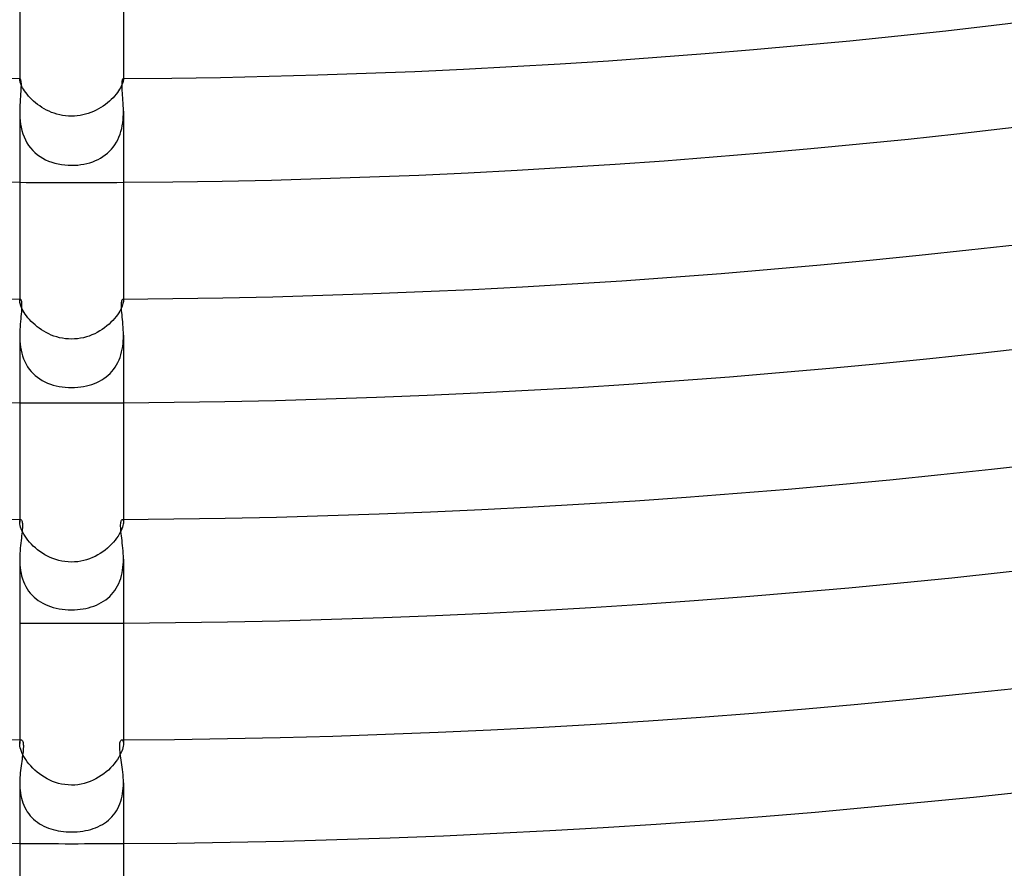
# Model space of a CAD drawing. Header units: millimetres. Extents: x -485 to 485, y -485 to 485.
# Tile 21 of 110: x -2 to 36, y -338 to -305. Entities that reach past the tile are written whole.
import ezdxf

# ---------------------------------------------------------------- set-up
doc = ezdxf.new("R2010")
doc.units = ezdxf.units.MM
doc.layers.add('HIDDEN', color=7, linetype='Continuous')
doc.layers.add('THICK', color=7, linetype='Continuous')

msp = doc.modelspace()

# ---------------------------------------------------------------- linework, layer by layer
at = {"layer": 'HIDDEN'}
for p, q in [((-2, -307.494), (-2, -307.525)), ((-2, -307.515), (-1.999, -307.508)), ((-2, -307.525), (-2, -307.515)), ((-1.999, -307.547), (-2, -307.525)), ((-1.999, -307.508), (-1.997, -307.501)), ((-1.995, -307.575), (-1.999, -307.547)), ((-1.997, -307.501), (-1.995, -307.497)), ((-1.995, -307.497), (-1.993, -307.494)), ((-1.987, -307.608), (-1.995, -307.575)), ((-1.993, -307.494), (-1.99, -307.494)), ((1.995, -307.574), (1.988, -307.607)), ((1.99, -307.494), (1.993, -307.494)), ((1.993, -307.494), (1.995, -307.497)), ((1.995, -307.497), (1.997, -307.501)), ((1.999, -307.547), (1.995, -307.574)), ((1.997, -307.501), (1.999, -307.508)), ((1.999, -307.508), (2, -307.516)), ((2, -307.525), (1.999, -307.547)), ((2, -307.493), (2, -307.525)), ((2, -307.516), (2, -307.525)), ((-1.976, -307.647), (-1.987, -307.608)), ((-1.961, -307.69), (-1.976, -307.647)), ((-1.942, -307.739), (-1.961, -307.69)), ((-1.917, -307.792), (-1.942, -307.739)), ((-1.887, -307.848), (-1.917, -307.792)), ((-1.853, -307.907), (-1.887, -307.848)), ((-1.813, -307.97), (-1.853, -307.907)), ((-1.767, -308.034), (-1.813, -307.97)), ((1.814, -307.967), (1.769, -308.032)), ((1.854, -307.905), (1.814, -307.967)), ((1.889, -307.845), (1.854, -307.905)), ((1.918, -307.789), (1.889, -307.845)), ((1.943, -307.736), (1.918, -307.789)), ((1.962, -307.688), (1.943, -307.736)), ((1.977, -307.645), (1.962, -307.688)), ((1.988, -307.607), (1.977, -307.645)), ((-1.716, -308.1), (-1.767, -308.034)), ((-1.66, -308.167), (-1.716, -308.1)), ((-1.6, -308.234), (-1.66, -308.167)), ((-1.534, -308.3), (-1.6, -308.234)), ((-1.464, -308.365), (-1.534, -308.3)), ((1.534, -308.3), (1.462, -308.366)), ((1.601, -308.233), (1.534, -308.3)), ((1.662, -308.165), (1.601, -308.233)), ((1.719, -308.098), (1.662, -308.165)), ((1.769, -308.032), (1.719, -308.098)), ((-1.389, -308.429), (-1.464, -308.365)), ((-1.31, -308.491), (-1.389, -308.429)), ((-1.228, -308.55), (-1.31, -308.491)), ((-1.142, -308.606), (-1.228, -308.55)), ((-1.053, -308.659), (-1.142, -308.606)), ((-0.96, -308.708), (-1.053, -308.659)), ((-0.865, -308.754), (-0.96, -308.708)), ((0.948, -308.715), (0.85, -308.76)), ((1.042, -308.665), (0.948, -308.715)), ((1.134, -308.611), (1.042, -308.665)), ((1.222, -308.554), (1.134, -308.611)), ((1.306, -308.494), (1.222, -308.554)), ((1.387, -308.431), (1.306, -308.494)), ((1.462, -308.366), (1.387, -308.431)), ((-2, -308.755), (-1.998, -308.875)), ((-1.998, -308.875), (-1.992, -308.998)), ((-1.992, -308.998), (-1.982, -309.122)), ((-0.768, -308.795), (-0.865, -308.754)), ((-0.667, -308.832), (-0.768, -308.795)), ((-0.563, -308.864), (-0.667, -308.832)), ((-0.456, -308.891), (-0.563, -308.864)), ((-0.346, -308.913), (-0.456, -308.891)), ((-0.233, -308.93), (-0.346, -308.913)), ((-0.118, -308.94), (-0.233, -308.93)), ((0, -308.943), (-0.118, -308.94)), ((0.11, -308.94), (0, -308.943)), ((0.22, -308.931), (0.11, -308.94)), ((0.328, -308.916), (0.22, -308.931)), ((0.436, -308.896), (0.328, -308.916)), ((0.542, -308.87), (0.436, -308.896)), ((0.647, -308.838), (0.542, -308.87)), ((0.75, -308.802), (0.647, -308.838)), ((0.85, -308.76), (0.75, -308.802)), ((1.973, -309.197), (1.986, -309.084)), ((1.986, -309.084), (1.994, -308.973)), ((1.994, -308.973), (1.999, -308.862)), ((1.999, -308.862), (2, -308.754)), ((-1.982, -309.122), (-1.966, -309.247)), ((-1.966, -309.247), (-1.943, -309.373)), ((-1.943, -309.373), (-1.914, -309.497)), ((1.904, -309.533), (1.933, -309.422)), ((1.933, -309.422), (1.955, -309.31)), ((1.955, -309.31), (1.973, -309.197)), ((-1.914, -309.497), (-1.877, -309.62)), ((-1.877, -309.62), (-1.833, -309.739)), ((-1.833, -309.739), (-1.781, -309.856)), ((-1.781, -309.856), (-1.722, -309.966)), ((1.732, -309.949), (1.784, -309.851)), ((1.784, -309.851), (1.83, -309.748)), ((1.83, -309.748), (1.87, -309.642)), ((1.87, -309.642), (1.904, -309.533)), ((-1.722, -309.966), (-1.655, -310.071)), ((-1.655, -310.071), (-1.581, -310.17)), ((-1.581, -310.17), (-1.499, -310.263)), ((1.465, -310.298), (1.539, -310.219)), ((1.539, -310.219), (1.609, -310.134)), ((1.609, -310.134), (1.674, -310.044)), ((1.674, -310.044), (1.732, -309.949)), ((-1.499, -310.263), (-1.41, -310.35)), ((-1.41, -310.35), (-1.316, -310.429)), ((-1.316, -310.429), (-1.215, -310.501)), ((-1.215, -310.501), (-1.11, -310.565)), ((-1.11, -310.565), (-0.999, -310.623)), ((-0.999, -310.623), (-0.884, -310.674)), ((0.921, -310.658), (1.023, -310.612)), ((1.023, -310.612), (1.12, -310.56)), ((1.12, -310.56), (1.212, -310.503)), ((1.212, -310.503), (1.301, -310.44)), ((1.301, -310.44), (1.385, -310.372)), ((1.385, -310.372), (1.465, -310.298)), ((-0.884, -310.674), (-0.766, -310.717)), ((-0.766, -310.717), (-0.644, -310.754)), ((-0.644, -310.754), (-0.519, -310.784)), ((-0.519, -310.784), (-0.391, -310.807)), ((-0.391, -310.807), (-0.262, -310.824)), ((-0.262, -310.824), (-0.131, -310.833)), ((-0.131, -310.833), (0, -310.837)), ((0, -310.837), (0.121, -310.834)), ((0.121, -310.834), (0.241, -310.826)), ((0.241, -310.826), (0.361, -310.811)), ((0.361, -310.811), (0.479, -310.792)), ((0.479, -310.792), (0.595, -310.766)), ((0.595, -310.766), (0.707, -310.736)), ((0.707, -310.736), (0.816, -310.7)), ((0.816, -310.7), (0.921, -310.658)), ((-2, -315.994), (-2, -316.057)), ((-2, -316.056), (-1.999, -316.037)), ((-1.999, -316.087), (-2, -316.056)), ((-1.999, -316.037), (-1.997, -316.022)), ((-1.994, -316.123), (-1.999, -316.087)), ((-1.997, -316.022), (-1.994, -316.01)), ((-1.994, -316.01), (-1.989, -316.001)), ((-1.985, -316.165), (-1.994, -316.123)), ((-1.989, -316.001), (-1.984, -315.996)), ((-1.972, -316.212), (-1.985, -316.165)), ((-1.984, -315.996), (-1.978, -315.994)), ((-1.954, -316.264), (-1.972, -316.212)), ((-1.931, -316.32), (-1.954, -316.264)), ((-1.903, -316.38), (-1.931, -316.32)), ((1.928, -316.328), (1.898, -316.392)), ((1.952, -316.27), (1.928, -316.328)), ((1.97, -316.216), (1.952, -316.27)), ((1.984, -316.168), (1.97, -316.216)), ((1.978, -315.994), (1.984, -315.996)), ((1.984, -315.996), (1.989, -316.001)), ((1.993, -316.124), (1.984, -316.168)), ((1.989, -316.001), (1.994, -316.01)), ((1.998, -316.087), (1.993, -316.124)), ((1.994, -316.01), (1.997, -316.022)), ((1.997, -316.022), (1.999, -316.037)), ((2, -316.056), (1.998, -316.087)), ((1.999, -316.037), (2, -316.056)), ((2, -315.994), (2, -316.057)), ((-1.87, -316.444), (-1.903, -316.38)), ((-1.831, -316.51), (-1.87, -316.444)), ((-1.786, -316.579), (-1.831, -316.51)), ((-1.736, -316.649), (-1.786, -316.579)), ((-1.68, -316.719), (-1.736, -316.649)), ((1.718, -316.671), (1.658, -316.745)), ((1.772, -316.598), (1.718, -316.671)), ((1.82, -316.527), (1.772, -316.598)), ((1.862, -316.458), (1.82, -316.527)), ((1.898, -316.392), (1.862, -316.458)), ((-1.619, -316.79), (-1.68, -316.719)), ((-1.554, -316.86), (-1.619, -316.79)), ((-1.483, -316.929), (-1.554, -316.86)), ((-1.408, -316.996), (-1.483, -316.929)), ((-1.329, -317.062), (-1.408, -316.996)), ((-1.245, -317.124), (-1.329, -317.062)), ((1.363, -317.034), (1.277, -317.101)), ((1.445, -316.964), (1.363, -317.034)), ((1.521, -316.892), (1.445, -316.964)), ((1.592, -316.819), (1.521, -316.892)), ((1.658, -316.745), (1.592, -316.819)), ((-2, -317.393), (-1.998, -317.505)), ((-1.158, -317.183), (-1.245, -317.124)), ((-1.068, -317.239), (-1.158, -317.183)), ((-0.975, -317.291), (-1.068, -317.239)), ((-0.879, -317.339), (-0.975, -317.291)), ((-0.78, -317.383), (-0.879, -317.339)), ((-0.679, -317.422), (-0.78, -317.383)), ((-0.573, -317.456), (-0.679, -317.422)), ((-0.465, -317.485), (-0.573, -317.456)), ((0.571, -317.457), (0.459, -317.486)), ((0.681, -317.421), (0.571, -317.457)), ((0.788, -317.38), (0.681, -317.421)), ((0.893, -317.333), (0.788, -317.38)), ((0.994, -317.281), (0.893, -317.333)), ((1.092, -317.225), (0.994, -317.281)), ((1.186, -317.165), (1.092, -317.225)), ((1.277, -317.101), (1.186, -317.165)), ((1.998, -317.499), (2, -317.392)), ((-1.998, -317.505), (-1.993, -317.619)), ((-1.993, -317.619), (-1.983, -317.734)), ((-1.983, -317.734), (-1.968, -317.849)), ((-1.968, -317.849), (-1.948, -317.964)), ((-0.353, -317.508), (-0.465, -317.485)), ((-0.238, -317.526), (-0.353, -317.508)), ((-0.12, -317.536), (-0.238, -317.526)), ((0, -317.54), (-0.12, -317.536)), ((0.116, -317.536), (0, -317.54)), ((0.232, -317.526), (0.116, -317.536)), ((0.346, -317.509), (0.232, -317.526)), ((0.459, -317.486), (0.346, -317.509)), ((1.954, -317.93), (1.972, -317.822)), ((1.972, -317.822), (1.985, -317.714)), ((1.985, -317.714), (1.994, -317.606)), ((1.994, -317.606), (1.998, -317.499)), ((-1.948, -317.964), (-1.922, -318.078)), ((-1.922, -318.078), (-1.889, -318.19)), ((-1.889, -318.19), (-1.85, -318.3)), ((1.871, -318.245), (1.904, -318.142)), ((1.904, -318.142), (1.932, -318.037)), ((1.932, -318.037), (1.954, -317.93)), ((-1.85, -318.3), (-1.805, -318.406)), ((-1.805, -318.406), (-1.753, -318.508)), ((-1.753, -318.508), (-1.696, -318.605)), ((-1.696, -318.605), (-1.631, -318.698)), ((1.682, -318.626), (1.737, -318.537)), ((1.737, -318.537), (1.787, -318.443)), ((1.787, -318.443), (1.832, -318.346)), ((1.832, -318.346), (1.871, -318.245)), ((-1.631, -318.698), (-1.56, -318.786)), ((-1.56, -318.786), (-1.484, -318.868)), ((-1.484, -318.868), (-1.402, -318.944)), ((-1.402, -318.944), (-1.315, -319.014)), ((1.332, -319.001), (1.411, -318.936)), ((1.411, -318.936), (1.486, -318.865)), ((1.486, -318.865), (1.556, -318.79)), ((1.556, -318.79), (1.622, -318.71)), ((1.622, -318.71), (1.682, -318.626)), ((-1.315, -319.014), (-1.223, -319.079)), ((-1.223, -319.079), (-1.127, -319.137)), ((-1.127, -319.137), (-1.026, -319.19)), ((-1.026, -319.19), (-0.923, -319.236)), ((-0.923, -319.236), (-0.815, -319.277)), ((-0.815, -319.277), (-0.705, -319.313)), ((-0.705, -319.313), (-0.591, -319.342)), ((-0.591, -319.342), (-0.476, -319.367)), ((-0.476, -319.367), (-0.359, -319.386)), ((0.354, -319.386), (0.467, -319.368)), ((0.467, -319.368), (0.576, -319.346)), ((0.576, -319.346), (0.683, -319.319)), ((0.683, -319.319), (0.786, -319.287)), ((0.786, -319.287), (0.885, -319.251)), ((0.885, -319.251), (0.981, -319.211)), ((0.981, -319.211), (1.073, -319.166)), ((1.073, -319.166), (1.163, -319.116)), ((1.163, -319.116), (1.25, -319.061)), ((1.25, -319.061), (1.332, -319.001)), ((-0.359, -319.386), (-0.24, -319.399)), ((-0.24, -319.399), (-0.12, -319.407)), ((-0.12, -319.407), (0, -319.41)), ((0, -319.41), (0.12, -319.407)), ((0.12, -319.407), (0.238, -319.399)), ((0.238, -319.399), (0.354, -319.386)), ((-2, -324.494), (-2, -324.595)), ((-2, -324.595), (-1.999, -324.564)), ((-1.998, -324.635), (-2, -324.595)), ((-1.999, -324.564), (-1.995, -324.539)), ((-1.992, -324.681), (-1.998, -324.635)), ((-1.995, -324.539), (-1.988, -324.52)), ((-1.981, -324.733), (-1.992, -324.681)), ((-1.988, -324.52), (-1.98, -324.505)), ((-1.98, -324.505), (-1.971, -324.497)), ((-1.971, -324.497), (-1.961, -324.494)), ((1.961, -324.494), (1.971, -324.497)), ((1.971, -324.497), (1.98, -324.505)), ((1.98, -324.505), (1.988, -324.519)), ((1.992, -324.681), (1.981, -324.732)), ((1.988, -324.519), (1.995, -324.539)), ((1.998, -324.635), (1.992, -324.681)), ((1.995, -324.539), (1.999, -324.564)), ((2, -324.595), (1.998, -324.635)), ((1.999, -324.564), (2, -324.595)), ((2, -324.494), (2, -324.595)), ((-1.965, -324.79), (-1.981, -324.733)), ((-1.943, -324.852), (-1.965, -324.79)), ((-1.915, -324.919), (-1.943, -324.852)), ((-1.881, -324.989), (-1.915, -324.919)), ((-1.841, -325.062), (-1.881, -324.989)), ((-1.795, -325.138), (-1.841, -325.062)), ((1.84, -325.064), (1.793, -325.14)), ((1.881, -324.99), (1.84, -325.064)), ((1.915, -324.919), (1.881, -324.99)), ((1.943, -324.852), (1.915, -324.919)), ((1.965, -324.79), (1.943, -324.852)), ((1.981, -324.732), (1.965, -324.79)), ((-1.742, -325.215), (-1.795, -325.138)), ((-1.683, -325.293), (-1.742, -325.215)), ((-1.619, -325.37), (-1.683, -325.293)), ((-1.549, -325.446), (-1.619, -325.37)), ((-1.474, -325.521), (-1.549, -325.446)), ((1.614, -325.375), (1.543, -325.453)), ((1.68, -325.297), (1.614, -325.375)), ((1.74, -325.218), (1.68, -325.297)), ((1.793, -325.14), (1.74, -325.218)), ((-1.393, -325.594), (-1.474, -325.521)), ((-1.308, -325.665), (-1.393, -325.594)), ((-1.219, -325.732), (-1.308, -325.665)), ((-1.126, -325.795), (-1.219, -325.732)), ((-1.029, -325.854), (-1.126, -325.795)), ((1.11, -325.805), (1.011, -325.865)), ((1.206, -325.741), (1.11, -325.805)), ((1.297, -325.674), (1.206, -325.741)), ((1.384, -325.603), (1.297, -325.674)), ((1.466, -325.529), (1.384, -325.603)), ((1.543, -325.453), (1.466, -325.529)), ((-2, -326.023), (-1.998, -326.131)), ((-1.998, -326.131), (-1.993, -326.24)), ((-0.929, -325.909), (-1.029, -325.854)), ((-0.825, -325.959), (-0.929, -325.909)), ((-0.719, -326.003), (-0.825, -325.959)), ((-0.609, -326.042), (-0.719, -326.003)), ((-0.495, -326.075), (-0.609, -326.042)), ((-0.376, -326.103), (-0.495, -326.075)), ((-0.254, -326.123), (-0.376, -326.103)), ((-0.129, -326.135), (-0.254, -326.123)), ((0, -326.139), (-0.129, -326.135)), ((0.118, -326.136), (0, -326.139)), ((0.236, -326.125), (0.118, -326.136)), ((0.352, -326.107), (0.236, -326.125)), ((0.468, -326.082), (0.352, -326.107)), ((0.581, -326.051), (0.468, -326.082)), ((0.693, -326.013), (0.581, -326.051)), ((0.802, -325.969), (0.693, -326.013)), ((0.908, -325.919), (0.802, -325.969)), ((1.011, -325.865), (0.908, -325.919)), ((1.993, -326.236), (1.998, -326.129)), ((1.998, -326.129), (2, -326.023)), ((-1.993, -326.24), (-1.983, -326.349)), ((-1.983, -326.349), (-1.969, -326.459)), ((-1.969, -326.459), (-1.949, -326.567)), ((-1.949, -326.567), (-1.924, -326.675)), ((1.927, -326.663), (1.951, -326.558)), ((1.951, -326.558), (1.97, -326.451)), ((1.97, -326.451), (1.984, -326.344)), ((1.984, -326.344), (1.993, -326.236)), ((-1.924, -326.675), (-1.894, -326.78)), ((-1.894, -326.78), (-1.857, -326.883)), ((-1.857, -326.883), (-1.815, -326.982)), ((1.778, -327.058), (1.823, -326.965)), ((1.823, -326.965), (1.863, -326.867)), ((1.863, -326.867), (1.898, -326.767)), ((1.898, -326.767), (1.927, -326.663)), ((-1.815, -326.982), (-1.768, -327.078)), ((-1.768, -327.078), (-1.714, -327.17)), ((-1.714, -327.17), (-1.654, -327.257)), ((-1.654, -327.257), (-1.59, -327.34)), ((-1.59, -327.34), (-1.52, -327.417)), ((1.543, -327.393), (1.609, -327.317)), ((1.609, -327.317), (1.67, -327.235)), ((1.67, -327.235), (1.727, -327.149)), ((1.727, -327.149), (1.778, -327.058)), ((-1.52, -327.417), (-1.446, -327.49)), ((-1.446, -327.49), (-1.366, -327.557)), ((-1.366, -327.557), (-1.283, -327.62)), ((-1.283, -327.62), (-1.195, -327.676)), ((-1.195, -327.676), (-1.104, -327.728)), ((1.057, -327.752), (1.148, -327.704)), ((1.148, -327.704), (1.235, -327.652)), ((1.235, -327.652), (1.318, -327.594)), ((1.318, -327.594), (1.397, -327.532)), ((1.397, -327.532), (1.472, -327.465)), ((1.472, -327.465), (1.543, -327.393)), ((-1.104, -327.728), (-1.01, -327.775)), ((-1.01, -327.775), (-0.912, -327.817)), ((-0.912, -327.817), (-0.811, -327.853)), ((-0.811, -327.853), (-0.706, -327.886)), ((-0.706, -327.886), (-0.597, -327.914)), ((-0.597, -327.914), (-0.484, -327.937)), ((-0.484, -327.937), (-0.368, -327.955)), ((-0.368, -327.955), (-0.248, -327.969)), ((-0.248, -327.969), (-0.125, -327.977)), ((-0.125, -327.977), (0, -327.98)), ((0, -327.98), (0.112, -327.978)), ((0.112, -327.978), (0.224, -327.971)), ((0.224, -327.971), (0.334, -327.96)), ((0.334, -327.96), (0.444, -327.944)), ((0.444, -327.944), (0.552, -327.924)), ((0.552, -327.924), (0.659, -327.898)), ((0.659, -327.898), (0.763, -327.869)), ((0.763, -327.869), (0.864, -327.835)), ((0.864, -327.835), (0.962, -327.796)), ((0.962, -327.796), (1.057, -327.752)), ((-2, -332.994), (-2, -333.14)), ((-1.991, -333.059), (-1.981, -333.031)), ((-1.981, -333.031), (-1.969, -333.011)), ((-1.969, -333.011), (-1.954, -332.998)), ((-1.954, -332.998), (-1.939, -332.994)), ((1.939, -332.994), (1.954, -332.998)), ((1.954, -332.998), (1.969, -333.01)), ((1.969, -333.01), (1.981, -333.031)), ((1.981, -333.031), (1.991, -333.059)), ((2, -332.994), (2, -333.139)), ((-2, -333.139), (-1.998, -333.095)), ((-1.998, -333.188), (-2, -333.139)), ((-1.998, -333.095), (-1.991, -333.059)), ((-1.99, -333.243), (-1.998, -333.188)), ((-1.978, -333.303), (-1.99, -333.243)), ((-1.959, -333.37), (-1.978, -333.303)), ((-1.933, -333.441), (-1.959, -333.37)), ((1.96, -333.364), (1.936, -333.434)), ((1.979, -333.299), (1.96, -333.364)), ((1.991, -333.24), (1.979, -333.299)), ((1.991, -333.059), (1.998, -333.095)), ((1.998, -333.186), (1.991, -333.24)), ((1.998, -333.095), (2, -333.139)), ((2, -333.139), (1.998, -333.186)), ((-1.902, -333.516), (-1.933, -333.441)), ((-1.863, -333.594), (-1.902, -333.516)), ((-1.818, -333.674), (-1.863, -333.594)), ((-1.766, -333.757), (-1.818, -333.674)), ((-1.708, -333.84), (-1.766, -333.757)), ((1.771, -333.749), (1.713, -333.832)), ((1.823, -333.666), (1.771, -333.749)), ((1.867, -333.586), (1.823, -333.666)), ((1.905, -333.509), (1.867, -333.586)), ((1.936, -333.434), (1.905, -333.509)), ((-1.643, -333.922), (-1.708, -333.84)), ((-1.573, -334.004), (-1.643, -333.922)), ((-1.498, -334.083), (-1.573, -334.004)), ((-1.417, -334.161), (-1.498, -334.083)), ((-1.331, -334.236), (-1.417, -334.161)), ((1.419, -334.159), (1.332, -334.235)), ((1.502, -334.079), (1.419, -334.159)), ((1.578, -333.998), (1.502, -334.079)), ((1.649, -333.915), (1.578, -333.998)), ((1.713, -333.832), (1.649, -333.915)), ((-1.24, -334.307), (-1.331, -334.236)), ((-1.146, -334.375), (-1.24, -334.307)), ((-1.048, -334.438), (-1.146, -334.375)), ((-0.946, -334.496), (-1.048, -334.438)), ((-0.841, -334.549), (-0.946, -334.496)), ((-0.733, -334.596), (-0.841, -334.549)), ((0.829, -334.555), (0.717, -334.602)), ((0.937, -334.501), (0.829, -334.555)), ((1.042, -334.441), (0.937, -334.501)), ((1.143, -334.377), (1.042, -334.441)), ((1.24, -334.308), (1.143, -334.377)), ((1.332, -334.235), (1.24, -334.308)), ((-2, -334.649), (-1.998, -334.747)), ((-1.998, -334.747), (-1.994, -334.846)), ((-1.994, -334.846), (-1.985, -334.945)), ((-0.621, -334.637), (-0.733, -334.596)), ((-0.505, -334.673), (-0.621, -334.637)), ((-0.385, -334.702), (-0.505, -334.673)), ((-0.26, -334.724), (-0.385, -334.702)), ((-0.132, -334.737), (-0.26, -334.724)), ((0, -334.742), (-0.132, -334.737)), ((0.123, -334.738), (0, -334.742)), ((0.244, -334.726), (0.123, -334.738)), ((0.365, -334.706), (0.244, -334.726)), ((0.484, -334.679), (0.365, -334.706)), ((0.602, -334.644), (0.484, -334.679)), ((0.717, -334.602), (0.602, -334.644)), ((1.983, -334.962), (1.993, -334.857)), ((1.993, -334.857), (1.998, -334.753)), ((1.998, -334.753), (2, -334.649)), ((-1.985, -334.945), (-1.973, -335.044)), ((-1.973, -335.044), (-1.956, -335.143)), ((-1.956, -335.143), (-1.934, -335.24)), ((-1.934, -335.24), (-1.908, -335.335)), ((1.899, -335.367), (1.927, -335.268)), ((1.927, -335.268), (1.951, -335.168)), ((1.951, -335.168), (1.969, -335.065)), ((1.969, -335.065), (1.983, -334.962)), ((-1.908, -335.335), (-1.877, -335.429)), ((-1.877, -335.429), (-1.842, -335.52)), ((-1.842, -335.52), (-1.801, -335.608)), ((-1.801, -335.608), (-1.756, -335.693)), ((-1.756, -335.693), (-1.706, -335.774)), ((1.734, -335.73), (1.782, -335.645)), ((1.782, -335.645), (1.826, -335.556)), ((1.826, -335.556), (1.865, -335.463)), ((1.865, -335.463), (1.899, -335.367)), ((-1.706, -335.774), (-1.651, -335.851)), ((-1.651, -335.851), (-1.592, -335.924)), ((-1.592, -335.924), (-1.529, -335.993)), ((-1.529, -335.993), (-1.462, -336.059)), ((-1.462, -336.059), (-1.39, -336.12)), ((1.423, -336.093), (1.493, -336.029)), ((1.493, -336.029), (1.56, -335.961)), ((1.56, -335.961), (1.623, -335.888)), ((1.623, -335.888), (1.681, -335.811)), ((1.681, -335.811), (1.734, -335.73)), ((-1.39, -336.12), (-1.316, -336.176)), ((-1.316, -336.176), (-1.237, -336.229)), ((-1.237, -336.229), (-1.156, -336.277)), ((-1.156, -336.277), (-1.071, -336.321)), ((-1.071, -336.321), (-0.984, -336.361)), ((-0.984, -336.361), (-0.894, -336.397)), ((-0.894, -336.397), (-0.801, -336.429)), ((-0.801, -336.429), (-0.706, -336.457)), ((-0.706, -336.457), (-0.609, -336.481)), ((0.64, -336.474), (0.74, -336.448)), ((0.74, -336.448), (0.836, -336.417)), ((0.836, -336.417), (0.93, -336.383)), ((0.93, -336.383), (1.02, -336.345)), ((1.02, -336.345), (1.106, -336.303)), ((1.106, -336.303), (1.19, -336.257)), ((1.19, -336.257), (1.271, -336.207)), ((1.271, -336.207), (1.349, -336.152)), ((1.349, -336.152), (1.423, -336.093)), ((-0.609, -336.481), (-0.511, -336.501)), ((-0.511, -336.501), (-0.41, -336.518)), ((-0.41, -336.518), (-0.308, -336.531)), ((-0.308, -336.531), (-0.206, -336.54)), ((-0.206, -336.54), (-0.103, -336.546)), ((-0.103, -336.546), (0, -336.547)), ((0, -336.547), (0.109, -336.546)), ((0.109, -336.546), (0.217, -336.539)), ((0.217, -336.539), (0.326, -336.529)), ((0.326, -336.529), (0.433, -336.515)), ((0.433, -336.515), (0.538, -336.496)), ((0.538, -336.496), (0.64, -336.474))]:
    msp.add_line(p, q, dxfattribs=at)
for radius, start, end in [(311.5, 269.63212, 270.36786), (320, 269.64192, 270.35812), (328.5, 269.65114, 270.34884), (337, 269.65997, 270.34001)]:
    msp.add_arc((0, 0), radius, start, end, dxfattribs=at)
at = {"layer": 'THICK'}
for p, q in [((-2, -300.107), (-2, -307.494)), ((2, -300.107), (2, -307.493)), ((-1.99, -307.494), (-1.984, -307.497)), ((-1.984, -307.497), (-1.977, -307.509)), ((-1.977, -307.509), (-1.969, -307.528)), ((-1.969, -307.528), (-1.963, -307.556)), ((-1.963, -307.556), (-1.957, -307.592)), ((-1.957, -307.592), (-1.952, -307.637)), ((1.952, -307.634), (1.957, -307.59)), ((1.957, -307.59), (1.963, -307.555)), ((1.963, -307.555), (1.969, -307.528)), ((1.969, -307.528), (1.977, -307.509)), ((1.977, -307.509), (1.984, -307.497)), ((1.984, -307.497), (1.99, -307.494)), ((-1.953, -307.905), (-1.959, -307.991)), ((-1.95, -307.826), (-1.953, -307.905)), ((-1.952, -307.637), (-1.949, -307.691)), ((-1.948, -307.754), (-1.95, -307.826)), ((-1.949, -307.691), (-1.948, -307.754)), ((1.949, -307.744), (1.95, -307.685)), ((1.95, -307.809), (1.949, -307.744)), ((1.95, -307.685), (1.952, -307.634)), ((1.952, -307.882), (1.95, -307.809)), ((1.956, -307.961), (1.952, -307.882)), ((1.962, -308.047), (1.956, -307.961)), ((-1.98, -308.291), (-1.988, -308.401)), ((-1.973, -308.185), (-1.98, -308.291)), ((-1.965, -308.085), (-1.973, -308.185)), ((-1.959, -307.991), (-1.965, -308.085)), ((1.969, -308.137), (1.962, -308.047)), ((1.976, -308.232), (1.969, -308.137)), ((1.983, -308.33), (1.976, -308.232)), ((1.99, -308.432), (1.983, -308.33)), ((-1.998, -308.634), (-2, -308.755)), ((-1.994, -308.516), (-1.998, -308.634)), ((-1.988, -308.401), (-1.994, -308.516)), ((1.995, -308.537), (1.99, -308.432)), ((1.999, -308.644), (1.995, -308.537)), ((2, -308.754), (1.999, -308.644)), ((-2, -308.755), (-2, -315.994)), ((2, -308.754), (2, -315.994)), ((-1.978, -315.994), (-1.969, -315.997)), ((-1.969, -315.997), (-1.961, -316.007)), ((-1.961, -316.007), (-1.952, -316.023)), ((-1.952, -316.023), (-1.944, -316.047)), ((-1.944, -316.047), (-1.936, -316.077)), ((-1.936, -316.077), (-1.93, -316.115)), ((-1.93, -316.115), (-1.926, -316.161)), ((-1.926, -316.161), (-1.924, -316.214)), ((-1.924, -316.274), (-1.926, -316.34)), ((-1.924, -316.214), (-1.924, -316.274)), ((1.924, -316.233), (1.925, -316.177)), ((1.924, -316.295), (1.924, -316.233)), ((1.927, -316.364), (1.924, -316.295)), ((1.925, -316.177), (1.929, -316.129)), ((1.929, -316.129), (1.934, -316.087)), ((1.934, -316.087), (1.942, -316.053)), ((1.942, -316.053), (1.95, -316.027)), ((1.95, -316.027), (1.959, -316.009)), ((1.959, -316.009), (1.969, -315.997)), ((1.969, -315.997), (1.978, -315.994)), ((-1.952, -316.666), (-1.961, -316.76)), ((-1.943, -316.576), (-1.952, -316.666)), ((-1.936, -316.491), (-1.943, -316.576)), ((-1.93, -316.413), (-1.936, -316.491)), ((-1.926, -316.34), (-1.93, -316.413)), ((1.932, -316.439), (1.927, -316.364)), ((1.938, -316.519), (1.932, -316.439)), ((1.946, -316.604), (1.938, -316.519)), ((1.955, -316.692), (1.946, -316.604)), ((1.964, -316.784), (1.955, -316.692)), ((-1.988, -317.064), (-1.994, -317.171)), ((-1.98, -316.96), (-1.988, -317.064)), ((-1.971, -316.858), (-1.98, -316.96)), ((-1.961, -316.76), (-1.971, -316.858)), ((1.973, -316.879), (1.964, -316.784)), ((1.981, -316.977), (1.973, -316.879)), ((1.989, -317.077), (1.981, -316.977)), ((1.995, -317.179), (1.989, -317.077)), ((-1.998, -317.281), (-2, -317.393)), ((-2, -317.393), (-2, -324.494)), ((-1.994, -317.171), (-1.998, -317.281)), ((1.999, -317.285), (1.995, -317.179)), ((2, -317.392), (1.999, -317.285)), ((2, -317.393), (2, -324.494)), ((-1.961, -324.494), (-1.95, -324.497)), ((-1.95, -324.497), (-1.939, -324.507)), ((-1.939, -324.507), (-1.928, -324.523)), ((-1.928, -324.523), (-1.918, -324.546)), ((-1.918, -324.546), (-1.909, -324.576)), ((-1.909, -324.576), (-1.902, -324.612)), ((-1.902, -324.612), (-1.897, -324.656)), ((-1.897, -324.656), (-1.894, -324.706)), ((1.894, -324.705), (1.897, -324.655)), ((1.897, -324.655), (1.902, -324.611)), ((1.902, -324.611), (1.909, -324.575)), ((1.909, -324.575), (1.918, -324.545)), ((1.918, -324.545), (1.928, -324.523)), ((1.928, -324.523), (1.939, -324.507)), ((1.939, -324.507), (1.95, -324.497)), ((1.95, -324.497), (1.961, -324.494)), ((-1.914, -325.048), (-1.924, -325.131)), ((-1.906, -324.968), (-1.914, -325.048)), ((-1.899, -324.893), (-1.906, -324.968)), ((-1.895, -324.825), (-1.899, -324.893)), ((-1.894, -324.763), (-1.895, -324.825)), ((-1.894, -324.706), (-1.894, -324.763)), ((1.894, -324.761), (1.894, -324.705)), ((1.895, -324.824), (1.894, -324.761)), ((1.899, -324.892), (1.895, -324.824)), ((1.906, -324.966), (1.899, -324.892)), ((1.914, -325.046), (1.906, -324.966)), ((1.923, -325.13), (1.914, -325.046)), ((-1.957, -325.405), (-1.968, -325.502)), ((-1.946, -325.31), (-1.957, -325.405)), ((-1.934, -325.219), (-1.946, -325.31)), ((-1.924, -325.131), (-1.934, -325.219)), ((1.934, -325.218), (1.923, -325.13)), ((1.946, -325.309), (1.934, -325.218)), ((1.957, -325.404), (1.946, -325.309)), ((1.968, -325.501), (1.957, -325.404)), ((-1.994, -325.808), (-1.998, -325.914)), ((-1.987, -325.703), (-1.994, -325.808)), ((-1.978, -325.601), (-1.987, -325.703)), ((-1.968, -325.502), (-1.978, -325.601)), ((1.978, -325.602), (1.968, -325.501)), ((1.987, -325.704), (1.978, -325.602)), ((1.994, -325.808), (1.987, -325.704)), ((1.998, -325.915), (1.994, -325.808)), ((-1.998, -325.914), (-2, -326.023)), ((-2, -326.025), (-2, -332.994)), ((2, -326.023), (1.998, -325.915)), ((2, -326.024), (2, -332.994)), ((-1.939, -332.994), (-1.926, -332.997)), ((-1.926, -332.997), (-1.914, -333.005)), ((-1.914, -333.005), (-1.902, -333.019)), ((-1.902, -333.019), (-1.89, -333.038)), ((-1.89, -333.038), (-1.88, -333.062)), ((1.886, -333.046), (1.898, -333.023)), ((1.898, -333.023), (1.911, -333.007)), ((1.911, -333.007), (1.925, -332.998)), ((1.925, -332.998), (1.939, -332.994)), ((-1.88, -333.062), (-1.872, -333.093)), ((-1.872, -333.093), (-1.865, -333.129)), ((-1.864, -333.385), (-1.87, -333.452)), ((-1.865, -333.129), (-1.861, -333.17)), ((-1.86, -333.324), (-1.864, -333.385)), ((-1.861, -333.17), (-1.858, -333.216)), ((-1.858, -333.267), (-1.86, -333.324)), ((-1.858, -333.216), (-1.858, -333.267)), ((1.858, -333.257), (1.859, -333.203)), ((1.859, -333.318), (1.858, -333.257)), ((1.859, -333.203), (1.862, -333.154)), ((1.864, -333.384), (1.859, -333.318)), ((1.862, -333.154), (1.868, -333.112)), ((1.871, -333.456), (1.864, -333.384)), ((1.868, -333.112), (1.876, -333.076)), ((1.876, -333.076), (1.886, -333.046)), ((-1.911, -333.747), (-1.923, -333.828)), ((-1.899, -333.669), (-1.911, -333.747)), ((-1.888, -333.594), (-1.899, -333.669)), ((-1.878, -333.521), (-1.888, -333.594)), ((-1.87, -333.452), (-1.878, -333.521)), ((1.88, -333.531), (1.871, -333.456)), ((1.89, -333.611), (1.88, -333.531)), ((1.902, -333.693), (1.89, -333.611)), ((1.915, -333.779), (1.902, -333.693)), ((1.928, -333.867), (1.915, -333.779)), ((-1.97, -334.172), (-1.98, -334.264)), ((-1.959, -334.083), (-1.97, -334.172)), ((-1.947, -333.995), (-1.959, -334.083)), ((-1.935, -333.911), (-1.947, -333.995)), ((-1.923, -333.828), (-1.935, -333.911)), ((1.942, -333.957), (1.928, -333.867)), ((1.955, -334.05), (1.942, -333.957)), ((1.967, -334.145), (1.955, -334.05)), ((1.977, -334.242), (1.967, -334.145)), ((-1.998, -334.55), (-2, -334.649)), ((-1.994, -334.453), (-1.998, -334.55)), ((-1.988, -334.358), (-1.994, -334.453)), ((-1.98, -334.264), (-1.988, -334.358)), ((1.987, -334.341), (1.977, -334.242)), ((1.994, -334.443), (1.987, -334.341)), ((1.998, -334.545), (1.994, -334.443)), ((2, -334.649), (1.998, -334.545)), ((-2, -334.65), (-2, -341.494)), ((2, -334.65), (2, -341.494))]:
    msp.add_line(p, q, dxfattribs=at)
for radius, start, end in [(307.5, 225.37079, 269.6292), (307.5, 270.37078, 314.62919), (311.5, 225.36787, 269.63212), (311.5, 270.36786, 314.63211), (316, 225.35864, 269.6414), (316, 270.35863, 314.6414), (320, 225.35813, 269.64192), (320, 270.35812, 314.64191), (324.5, 225.34621, 269.65378), (324.5, 270.3462, 314.65377), (328.5, 270.34884, 314.65119), (333, 225.3336, 269.66639), (333, 270.33359, 314.66638), (337, 225.34002, 269.65997), (337, 270.34001, 314.65996), (341.5, 225.32077, 269.67922), (341.5, 270.32076, 314.67927), (345.5, 225.33166, 269.66833), (345.5, 270.33165, 314.66832), (350, 225.30765, 269.69234), (350, 270.30764, 314.69233), (354, 225.32369, 269.6763), (354, 270.32368, 314.67629), (358.5, 225.29424, 269.70575), (358.5, 270.29423, 314.70574), (362.5, 270.31612, 314.68391), (367, 225.28055, 269.71944), (367, 270.28054, 314.71943), (371, 225.30885, 269.69114), (371, 270.3089, 314.69113), (375.5, 225.26645, 269.73354), (375.5, 270.26644, 314.73353), (379.5, 225.30198, 269.69807), (379.5, 270.30197, 314.69806), (384, 225.25196, 269.74803), (384, 270.25195, 314.74802), (388, 225.29533, 269.70466), (388, 270.29532, 314.70465), (392.5, 225.23695, 269.76304), (392.5, 270.23694, 314.76303), (396.5, 225.28903, 269.71102), (396.5, 270.28902, 314.71101), (401, 225.2213, 269.77869), (401, 270.2213, 314.77868), (405, 270.28295, 314.71708), (409.5, 225.20492, 269.79507), (409.5, 270.20491, 314.79512), (413.5, 225.27711, 269.72288), (413.5, 270.2771, 314.72287), (418, 225.1875, 269.81249), (418, 270.18755, 314.81248), (422, 270.27154, 314.72843), (426.5, 225.16888, 269.83117), (426.5, 270.16887, 314.83116), (430.5, 225.26617, 269.73382), (430.5, 270.26616, 314.73381), (436, 225.24199, 269.758), (436, 270.24198, 314.75799), (440, 270.26043, 314.73954)]:
    msp.add_arc((0, 0), radius, start, end, dxfattribs=at)

doc.saveas('drawing.dxf')
